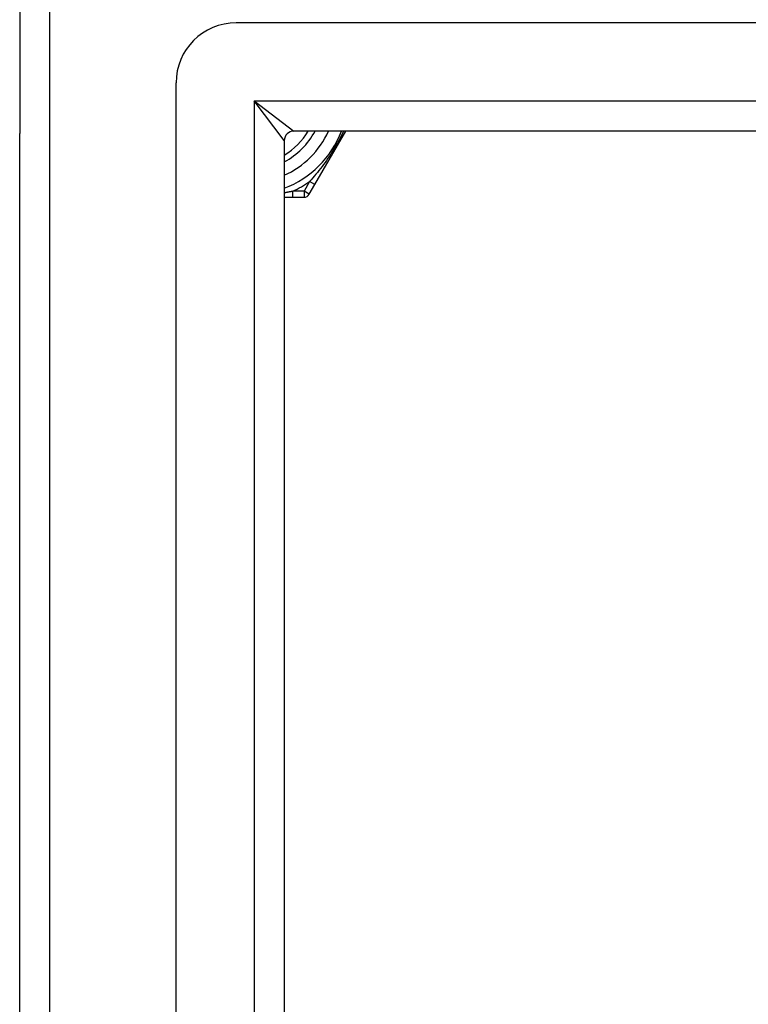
# Model space of a CAD drawing. Header units: inches. Extents: x 56.1 to 140.1, y 40.7 to 61.
# Tile 8 of 89: x 56.1 to 58.4, y 56.1 to 59.4. Entities that reach past the tile are written whole.
import ezdxf

# ---------------------------------------------------------------- set-up
doc = ezdxf.new("R2010")
doc.units = ezdxf.units.IN
doc.header["$MEASUREMENT"] = 0
doc.layers.add('Visible Edges(ANSI)', color=7, linetype='Continuous', lineweight=25)
doc.layers.add('Visible Tangent Edges(ANSI)', color=7, linetype='Continuous', lineweight=25)

msp = doc.modelspace()

# ---------------------------------------------------------------- linework, layer by layer
at = {"layer": 'Visible Edges(ANSI)'}
for p, q in [((56.0628, 59.7689), (56.0628, 58.9938)), ((97.3541, 59.356), (56.7715, 59.356)), ((56.5746, 42.5765), (56.5746, 59.1592)), ((97.1657, 59.0017), (56.9599, 59.0017)), ((57.029, 58.8269), (57.1299, 59.0017)), ((56.0628, 42.7419), (56.0628, 58.9938)), ((56.9289, 58.9707), (56.9289, 42.765)), ((57.0106, 58.795), (57.029, 58.8269)), ((56.9289, 58.7852), (56.9567, 58.7852)), ((56.9567, 58.7852), (56.9935, 58.7852))]:
    msp.add_line(p, q, dxfattribs=at)
for centre, radius, start, end in [((56.7715, 59.1592), 0.1969, 90, 180), ((56.9599, 58.9707), 0.031, 90, 180), ((56.8128, 59.1179), 0.2264, 300.8668, 329.1332), ((56.8128, 59.1179), 0.3248, 290.9514, 339.0486), ((56.9935, 58.8049), 0.0197, 270, 330)]:
    msp.add_arc(centre, radius, start, end, dxfattribs=at)
at = {"layer": 'Visible Tangent Edges(ANSI)'}
for p, q in [((56.1618, 41.9669), (56.1618, 59.7689)), ((56.8299, 59.1007), (56.9599, 59.0017)), ((56.9289, 58.9707), (56.8299, 59.1007)), ((56.8299, 59.1007), (97.2957, 59.1007)), ((56.8299, 59.1007), (56.8299, 42.635)), ((57.0119, 58.8367), (56.9935, 58.8049)), ((57.029, 58.8269), (57.0119, 58.8367)), ((56.9567, 58.7852), (56.9567, 58.8049)), ((56.9935, 58.8049), (56.9567, 58.8049)), ((57.0106, 58.795), (56.9935, 58.8049)), ((56.9935, 58.8049), (56.9935, 58.7852))]:
    msp.add_line(p, q, dxfattribs=at)
at = {"layer": 'Visible Tangent Edges(ANSI)', "flags": 128}
for points in [[(57.1226, 59.0017), (57.119, 58.9941), (57.1153, 58.9865), (57.1114, 58.9789), (57.1074, 58.9713), (57.1033, 58.9638), (57.0991, 58.9563), (57.0948, 58.9488), (57.0903, 58.9414), (57.0858, 58.9341), (57.0812, 58.9268), (57.0766, 58.9197), (57.0718, 58.9127), (57.0671, 58.9058), (57.0622, 58.899), (57.0573, 58.8923), (57.0524, 58.8858), (57.0474, 58.8793), (57.0424, 58.8729), (57.0374, 58.8666), (57.0323, 58.8604), (57.0272, 58.8544), (57.0221, 58.8484), (57.017, 58.8425), (57.0119, 58.8367)], [(56.9567, 58.8049), (56.9556, 58.8046), (56.9544, 58.8044), (56.9533, 58.8042), (56.9522, 58.8039), (56.951, 58.8037), (56.9499, 58.8035), (56.9487, 58.8032), (56.9476, 58.803), (56.9464, 58.8028), (56.9453, 58.8026), (56.9441, 58.8023), (56.943, 58.8021), (56.9418, 58.8019), (56.9406, 58.8017), (56.9395, 58.8015), (56.9383, 58.8012), (56.9372, 58.801), (56.936, 58.8008), (56.9348, 58.8006), (56.9336, 58.8004), (56.9325, 58.8002), (56.9313, 58.8), (56.9301, 58.7998), (56.9289, 58.7995)]]:
    msp.add_lwpolyline(points, dxfattribs=at)
at = {"layer": 'Visible Tangent Edges(ANSI)'}
for radius, start, end in [(0.2461, 298.1642, 331.8358), (0.2854, 294.01, 335.99), (0.3445, 294.6913, 305.3087)]:
    msp.add_arc((56.8128, 59.1179), radius, start, end, dxfattribs=at)

doc.saveas('drawing.dxf')
